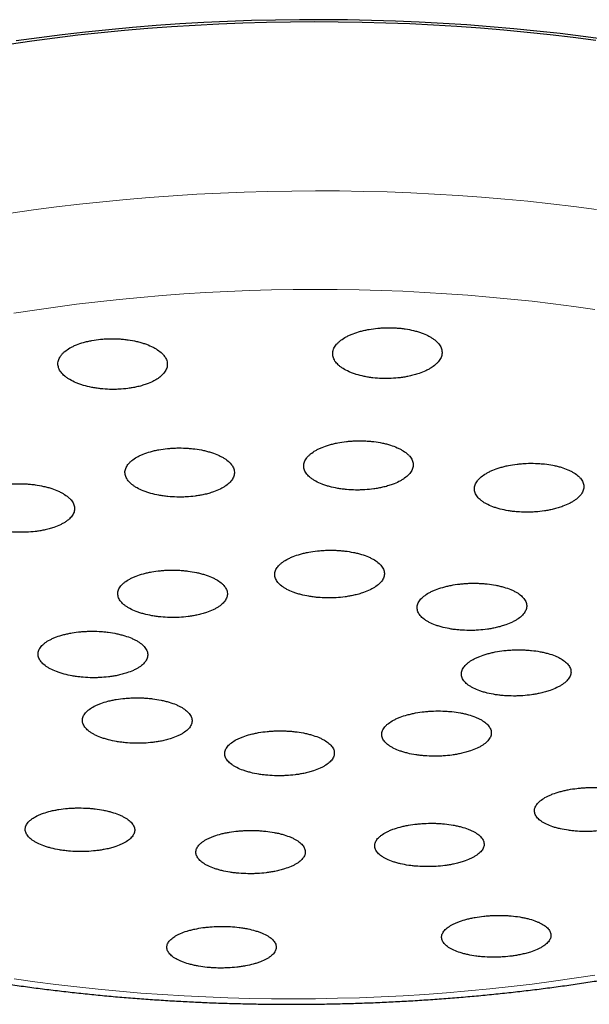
# Model space of a CAD drawing. Header units: millimetres. Extents: x 8 to 913, y 12 to 2661.
# Tile 27 of 39: x 455 to 474, y 2415 to 2447. Entities that reach past the tile are written whole.
import ezdxf

# ---------------------------------------------------------------- set-up
doc = ezdxf.new("R2010")
doc.units = ezdxf.units.MM

msp = doc.modelspace()

# ---------------------------------------------------------------- linework, layer by layer
at = {"color": 7, "linetype": 'Continuous', "lineweight": 30, "flags": 128}
for points in [[(474.69, 2446.543), (473.942, 2446.645), (473.187, 2446.738), (472.427, 2446.822), (471.661, 2446.898), (470.891, 2446.966), (470.116, 2447.025), (469.338, 2447.076), (468.556, 2447.117), (467.772, 2447.15), (466.986, 2447.175), (466.198, 2447.19), (465.409, 2447.197), (464.62, 2447.196), (463.831, 2447.185), (463.042, 2447.166), (462.255, 2447.138), (461.469, 2447.101), (460.686, 2447.056), (459.905, 2447.002), (459.128, 2446.939), (458.354, 2446.868), (457.585, 2446.789), (456.82, 2446.7), (456.062, 2446.604), (455.309, 2446.499)], [(455.072, 2446.397), (455.819, 2446.505), (456.572, 2446.604), (457.331, 2446.695), (458.094, 2446.777), (458.863, 2446.851), (459.635, 2446.917), (460.41, 2446.974), (461.189, 2447.022), (461.97, 2447.062), (462.753, 2447.093), (463.537, 2447.115), (464.322, 2447.129), (465.108, 2447.134), (465.893, 2447.131), (466.677, 2447.118), (467.46, 2447.097), (468.241, 2447.068), (469.02, 2447.03), (469.795, 2446.983), (470.568, 2446.927), (471.336, 2446.863), (472.1, 2446.791), (472.858, 2446.71), (473.611, 2446.62), (474.358, 2446.522)]]:
    msp.add_lwpolyline(points, dxfattribs=at)
at = {"color": 8, "linetype": 'Continuous', "lineweight": 0, "flags": 128}
for points in [[(455.133, 2440.836), (455.878, 2440.943), (456.63, 2441.042), (457.387, 2441.132), (458.149, 2441.215), (458.916, 2441.289), (459.687, 2441.354), (460.461, 2441.411), (461.239, 2441.459), (462.018, 2441.499), (462.8, 2441.53), (463.583, 2441.552), (464.366, 2441.566), (465.15, 2441.571), (465.934, 2441.567), (466.717, 2441.555), (467.498, 2441.534), (468.278, 2441.505)], [(468.278, 2441.505), (469.055, 2441.466), (469.83, 2441.42), (470.601, 2441.364), (471.367, 2441.3), (472.13, 2441.228), (472.887, 2441.147), (473.639, 2441.058), (474.384, 2440.96)], [(474.324, 2437.67), (473.643, 2437.768), (472.956, 2437.858), (472.264, 2437.94), (471.566, 2438.014), (470.864, 2438.081), (470.158, 2438.14), (469.448, 2438.191), (468.734, 2438.234), (468.018, 2438.269), (467.3, 2438.296), (466.58, 2438.316), (465.859, 2438.327), (465.137, 2438.33), (464.415, 2438.326), (463.693, 2438.313), (462.972, 2438.292), (462.252, 2438.264), (461.534, 2438.227), (460.818, 2438.183), (460.105, 2438.13), (459.395, 2438.07), (458.689, 2438.002), (457.986, 2437.926), (457.289, 2437.843), (456.597, 2437.751), (455.91, 2437.653), (455.229, 2437.546)], [(461.543, 2415.073), (462.261, 2415.045), (462.981, 2415.026), (463.702, 2415.015), (464.424, 2415.011), (465.146, 2415.016), (465.868, 2415.029), (466.589, 2415.049), (467.309, 2415.078), (468.027, 2415.115), (468.743, 2415.159), (469.456, 2415.211), (470.166, 2415.272), (470.873, 2415.34), (471.575, 2415.416), (472.272, 2415.499), (472.965, 2415.59), (473.651, 2415.689), (474.332, 2415.795)], [(455.237, 2415.671), (455.918, 2415.574), (456.605, 2415.484), (457.297, 2415.402), (457.995, 2415.327), (458.697, 2415.261), (459.403, 2415.202), (460.114, 2415.151), (460.827, 2415.108), (461.543, 2415.073)]]:
    msp.add_lwpolyline(points, dxfattribs=at)
at = {"color": 7, "linetype": 'Continuous', "lineweight": 30}
for points, knots in [([(468.549, 2435.567), (468.627, 2435.597), (468.746, 2435.641), (468.883, 2435.712), (469.007, 2435.788), (469.11, 2435.871), (469.19, 2435.958), (469.254, 2436.048), (469.294, 2436.141), (469.308, 2436.235), (469.304, 2436.329), (469.276, 2436.422), (469.222, 2436.512), (469.152, 2436.599), (469.058, 2436.682), (468.942, 2436.758), (468.813, 2436.829), (468.665, 2436.892), (468.501, 2436.945), (468.328, 2436.992), (468.142, 2437.028), (467.948, 2437.053), (467.75, 2437.07), (467.548, 2437.075), (467.346, 2437.068), (467.145, 2437.053), (466.949, 2437.027), (466.762, 2436.99), (466.582, 2436.945), (466.414, 2436.89), (466.262, 2436.827), (466.122, 2436.757), (466.001, 2436.68), (465.902, 2436.597), (465.819, 2436.511), (465.758, 2436.42), (465.723, 2436.327), (465.705, 2436.233), (465.713, 2436.139), (465.745, 2436.046), (465.795, 2435.956), (465.87, 2435.868), (465.967, 2435.787), (466.079, 2435.71), (466.212, 2435.64), (466.362, 2435.579), (466.524, 2435.524), (466.7, 2435.479), (466.887, 2435.445), (467.079, 2435.418), (467.279, 2435.403), (467.481, 2435.4), (467.683, 2435.405), (467.883, 2435.422), (468.078, 2435.45), (468.232, 2435.479), (468.391, 2435.517), (468.496, 2435.55), (468.549, 2435.567)], [0, 0, 0, 0, 0.026464, 0.040042, 0.053721, 0.080184, 0.093762, 0.107439, 0.133925, 0.147515, 0.161204, 0.1877, 0.201295, 0.21499, 0.241475, 0.255065, 0.268756, 0.295216, 0.308793, 0.32247, 0.348901, 0.362462, 0.376124, 0.402534, 0.416084, 0.429735, 0.456142, 0.46969, 0.483338, 0.509762, 0.523318, 0.536974, 0.563426, 0.576997, 0.590668, 0.617148, 0.630734, 0.644419, 0.670914, 0.684508, 0.698203, 0.724694, 0.738286, 0.751979, 0.778448, 0.79203, 0.805712, 0.832151, 0.845718, 0.859384, 0.885798, 0.899352, 0.913005, 0.93941, 0.952958, 0.966606, 0.983211, 1, 1, 1, 1]), ([(459.583, 2435.216), (459.659, 2435.245), (459.773, 2435.29), (459.902, 2435.362), (460.019, 2435.438), (460.114, 2435.521), (460.185, 2435.608), (460.24, 2435.698), (460.271, 2435.79), (460.275, 2435.884), (460.263, 2435.978), (460.225, 2436.07), (460.163, 2436.16), (460.084, 2436.247), (459.982, 2436.329), (459.859, 2436.404), (459.723, 2436.474), (459.568, 2436.536), (459.399, 2436.589), (459.221, 2436.634), (459.032, 2436.669), (458.835, 2436.693), (458.635, 2436.709), (458.432, 2436.713), (458.231, 2436.705), (458.032, 2436.69), (457.838, 2436.662), (457.654, 2436.624), (457.479, 2436.579), (457.316, 2436.524), (457.171, 2436.459), (457.038, 2436.39), (456.925, 2436.312), (456.834, 2436.229), (456.759, 2436.143), (456.707, 2436.052), (456.681, 2435.959), (456.672, 2435.865), (456.689, 2435.772), (456.731, 2435.68), (456.79, 2435.59), (456.873, 2435.503), (456.978, 2435.422), (457.097, 2435.346), (457.237, 2435.277), (457.394, 2435.217), (457.561, 2435.163), (457.742, 2435.119), (457.932, 2435.085), (458.127, 2435.06), (458.329, 2435.046), (458.531, 2435.044), (458.733, 2435.05), (458.932, 2435.067), (459.123, 2435.096), (459.274, 2435.126), (459.43, 2435.165), (459.532, 2435.199), (459.583, 2435.216)], [0, 0, 0, 0, 0.026434, 0.039996, 0.053659, 0.080092, 0.093654, 0.107316, 0.133776, 0.147351, 0.161027, 0.187512, 0.201102, 0.21479, 0.241286, 0.254881, 0.268576, 0.295062, 0.308653, 0.322343, 0.348804, 0.362382, 0.376059, 0.402491, 0.416053, 0.429715, 0.456125, 0.469676, 0.483326, 0.509733, 0.523282, 0.53693, 0.563352, 0.576908, 0.590564, 0.617015, 0.630586, 0.644256, 0.670735, 0.684321, 0.698006, 0.724501, 0.738095, 0.751789, 0.77828, 0.791873, 0.805566, 0.832036, 0.845618, 0.859301, 0.885741, 0.899308, 0.912974, 0.939389, 0.952943, 0.966596, 0.983206, 1, 1, 1, 1]), ([(467.67, 2431.92), (467.745, 2431.95), (467.86, 2431.996), (467.989, 2432.067), (468.105, 2432.143), (468.199, 2432.225), (468.27, 2432.311), (468.325, 2432.399), (468.355, 2432.49), (468.359, 2432.581), (468.346, 2432.671), (468.308, 2432.761), (468.245, 2432.847), (468.165, 2432.93), (468.063, 2433.008), (467.94, 2433.079), (467.803, 2433.145), (467.648, 2433.203), (467.479, 2433.251), (467.301, 2433.293), (467.111, 2433.324), (466.915, 2433.343), (466.715, 2433.356), (466.512, 2433.357), (466.31, 2433.346), (466.112, 2433.328), (465.918, 2433.298), (465.734, 2433.258), (465.558, 2433.212), (465.396, 2433.155), (465.251, 2433.091), (465.118, 2433.021), (465.005, 2432.944), (464.915, 2432.861), (464.84, 2432.776), (464.789, 2432.687), (464.764, 2432.596), (464.755, 2432.505), (464.773, 2432.414), (464.815, 2432.326), (464.874, 2432.239), (464.958, 2432.156), (465.063, 2432.08), (465.183, 2432.007), (465.323, 2431.943), (465.48, 2431.886), (465.647, 2431.837), (465.828, 2431.797), (466.019, 2431.768), (466.214, 2431.746), (466.415, 2431.735), (466.618, 2431.737), (466.819, 2431.745), (467.018, 2431.766), (467.21, 2431.797), (467.361, 2431.828), (467.517, 2431.868), (467.619, 2431.903), (467.67, 2431.92)], [0, 0, 0, 0, 0.026458, 0.040033, 0.053709, 0.080167, 0.093741, 0.107416, 0.133883, 0.147463, 0.161142, 0.187612, 0.201193, 0.214875, 0.241339, 0.254918, 0.268596, 0.295049, 0.308622, 0.322295, 0.348735, 0.362302, 0.375968, 0.402401, 0.415963, 0.429625, 0.456058, 0.46962, 0.483282, 0.509722, 0.523288, 0.536954, 0.563407, 0.576979, 0.590651, 0.617116, 0.630694, 0.644372, 0.670842, 0.684423, 0.698104, 0.724571, 0.738151, 0.751831, 0.778288, 0.791863, 0.805537, 0.831982, 0.84555, 0.859218, 0.885653, 0.899216, 0.912879, 0.939311, 0.952872, 0.966534, 0.983174, 1, 1, 1, 1]), ([(461.792, 2431.676), (461.868, 2431.705), (461.982, 2431.75), (462.111, 2431.82), (462.227, 2431.894), (462.321, 2431.975), (462.392, 2432.06), (462.446, 2432.147), (462.476, 2432.237), (462.48, 2432.328), (462.467, 2432.419), (462.428, 2432.509), (462.365, 2432.595), (462.286, 2432.679), (462.183, 2432.758), (462.06, 2432.83), (461.924, 2432.897), (461.769, 2432.957), (461.599, 2433.007), (461.421, 2433.05), (461.231, 2433.083), (461.034, 2433.105), (460.834, 2433.119), (460.631, 2433.122), (460.43, 2433.113), (460.231, 2433.097), (460.037, 2433.07), (459.854, 2433.032), (459.678, 2432.987), (459.516, 2432.932), (459.37, 2432.869), (459.238, 2432.801), (459.125, 2432.725), (459.035, 2432.644), (458.96, 2432.56), (458.91, 2432.471), (458.884, 2432.381), (458.876, 2432.29), (458.894, 2432.199), (458.936, 2432.11), (458.995, 2432.023), (459.079, 2431.94), (459.185, 2431.862), (459.305, 2431.789), (459.445, 2431.723), (459.602, 2431.665), (459.769, 2431.614), (459.95, 2431.572), (460.141, 2431.541), (460.336, 2431.517), (460.538, 2431.505), (460.74, 2431.504), (460.942, 2431.51), (461.141, 2431.529), (461.332, 2431.558), (461.484, 2431.587), (461.64, 2431.626), (461.741, 2431.659), (461.792, 2431.676)], [0, 0, 0, 0, 0.0264436, 0.0400115, 0.0536792, 0.0801227, 0.0936902, 0.1073573, 0.1338122, 0.1473855, 0.1610586, 0.1875242, 0.2011032, 0.214782, 0.2412518, 0.2548332, 0.2685145, 0.2949802, 0.3085596, 0.322239, 0.3486939, 0.3622679, 0.3759418, 0.4023842, 0.4159517, 0.4296189, 0.4560524, 0.4696151, 0.4832775, 0.5097097, 0.5232714, 0.5369329, 0.5633718, 0.5769369, 0.5906017, 0.6170526, 0.6306238, 0.6442948, 0.6707576, 0.684335, 0.6980123, 0.7244817, 0.7380628, 0.7517438, 0.7782116, 0.7917921, 0.8054725, 0.8319313, 0.8455072, 0.8591831, 0.8856292, 0.8991986, 0.9128679, 0.9393035, 0.9528674, 0.966531, 0.9831727, 1, 1, 1, 1]), ([(473.277, 2431.202), (473.353, 2431.232), (473.467, 2431.279), (473.597, 2431.351), (473.713, 2431.427), (473.808, 2431.509), (473.879, 2431.595), (473.934, 2431.684), (473.964, 2431.774), (473.968, 2431.864), (473.955, 2431.954), (473.917, 2432.043), (473.854, 2432.128), (473.775, 2432.209), (473.672, 2432.286), (473.549, 2432.355), (473.413, 2432.419), (473.259, 2432.475), (473.089, 2432.521), (472.911, 2432.561), (472.722, 2432.589), (472.525, 2432.607), (472.326, 2432.618), (472.123, 2432.616), (471.921, 2432.604), (471.722, 2432.584), (471.529, 2432.553), (471.345, 2432.511), (471.169, 2432.463), (471.006, 2432.406), (470.861, 2432.34), (470.728, 2432.269), (470.615, 2432.191), (470.524, 2432.109), (470.449, 2432.023), (470.398, 2431.934), (470.373, 2431.844), (470.364, 2431.754), (470.381, 2431.664), (470.424, 2431.576), (470.483, 2431.491), (470.566, 2431.41), (470.672, 2431.334), (470.791, 2431.264), (470.931, 2431.201), (471.088, 2431.147), (471.255, 2431.099), (471.436, 2431.061), (471.626, 2431.034), (471.821, 2431.015), (472.022, 2431.006), (472.225, 2431.009), (472.426, 2431.02), (472.625, 2431.042), (472.817, 2431.075), (472.968, 2431.107), (473.124, 2431.148), (473.226, 2431.184), (473.277, 2431.202)], [0, 0, 0, 0, 0.026468, 0.040049, 0.053729, 0.080197, 0.093778, 0.107458, 0.133927, 0.147509, 0.16119, 0.187653, 0.20123, 0.214908, 0.241359, 0.254931, 0.268603, 0.295042, 0.308607, 0.322273, 0.348705, 0.362267, 0.375928, 0.402362, 0.415924, 0.429586, 0.456029, 0.469596, 0.483262, 0.509717, 0.523291, 0.536964, 0.563429, 0.577009, 0.590687, 0.617157, 0.630739, 0.64442, 0.670886, 0.684465, 0.698144, 0.724599, 0.738173, 0.751847, 0.778289, 0.791856, 0.805524, 0.831957, 0.84552, 0.859182, 0.885614, 0.899176, 0.912837, 0.939277, 0.952842, 0.966507, 0.98316, 1, 1, 1, 1]), ([(456.54, 2430.507), (456.615, 2430.536), (456.729, 2430.578), (456.858, 2430.646), (456.974, 2430.719), (457.068, 2430.798), (457.139, 2430.881), (457.193, 2430.967), (457.222, 2431.056), (457.226, 2431.146), (457.213, 2431.236), (457.174, 2431.325), (457.111, 2431.411), (457.032, 2431.494), (456.929, 2431.573), (456.806, 2431.646), (456.669, 2431.714), (456.514, 2431.774), (456.344, 2431.825), (456.166, 2431.869), (455.976, 2431.904), (455.779, 2431.927), (455.579, 2431.943), (455.376, 2431.948), (455.175, 2431.941), (454.975, 2431.927), (454.782, 2431.902), (454.598, 2431.866), (454.423, 2431.823), (454.26, 2431.771), (454.115, 2431.71), (453.983, 2431.643), (453.87, 2431.569), (453.78, 2431.49), (453.705, 2431.407), (453.655, 2431.32), (453.63, 2431.231), (453.622, 2431.142), (453.64, 2431.051), (453.682, 2430.963), (453.742, 2430.877), (453.825, 2430.793), (453.931, 2430.716), (454.051, 2430.642), (454.191, 2430.575), (454.348, 2430.517), (454.516, 2430.464), (454.697, 2430.421), (454.887, 2430.389), (455.083, 2430.363), (455.285, 2430.349), (455.487, 2430.346), (455.689, 2430.351), (455.888, 2430.367), (456.08, 2430.394), (456.231, 2430.422), (456.387, 2430.459), (456.489, 2430.491), (456.54, 2430.507)], [0, 0, 0, 0, 0.026433, 0.039996, 0.053658, 0.080091, 0.093654, 0.107316, 0.133756, 0.147322, 0.160988, 0.187441, 0.201013, 0.214685, 0.241149, 0.254727, 0.268405, 0.294875, 0.308456, 0.322137, 0.348604, 0.362184, 0.375864, 0.402321, 0.415896, 0.429571, 0.456016, 0.469584, 0.483252, 0.509687, 0.52325, 0.536913, 0.563345, 0.576906, 0.590568, 0.617005, 0.630569, 0.644233, 0.670682, 0.684252, 0.697922, 0.724383, 0.73796, 0.751636, 0.778105, 0.791686, 0.805367, 0.831835, 0.845416, 0.859097, 0.885558, 0.899134, 0.912811, 0.939259, 0.95283, 0.9665, 0.983157, 1, 1, 1, 1]), ([(466.724, 2428.367), (466.799, 2428.396), (466.913, 2428.44), (467.042, 2428.51), (467.158, 2428.583), (467.253, 2428.662), (467.323, 2428.745), (467.378, 2428.831), (467.407, 2428.919), (467.411, 2429.007), (467.398, 2429.095), (467.359, 2429.181), (467.295, 2429.265), (467.216, 2429.345), (467.113, 2429.421), (466.989, 2429.49), (466.853, 2429.554), (466.697, 2429.61), (466.528, 2429.657), (466.349, 2429.697), (466.159, 2429.727), (465.962, 2429.747), (465.762, 2429.759), (465.559, 2429.76), (465.357, 2429.75), (465.158, 2429.732), (464.964, 2429.704), (464.78, 2429.665), (464.604, 2429.62), (464.442, 2429.565), (464.296, 2429.503), (464.164, 2429.435), (464.051, 2429.36), (463.961, 2429.281), (463.886, 2429.198), (463.836, 2429.112), (463.81, 2429.024), (463.802, 2428.936), (463.82, 2428.848), (463.863, 2428.762), (463.923, 2428.678), (464.006, 2428.598), (464.112, 2428.524), (464.233, 2428.454), (464.373, 2428.391), (464.53, 2428.336), (464.698, 2428.288), (464.879, 2428.249), (465.07, 2428.221), (465.266, 2428.2), (465.467, 2428.189), (465.67, 2428.19), (465.872, 2428.198), (466.071, 2428.218), (466.263, 2428.248), (466.415, 2428.278), (466.571, 2428.317), (466.672, 2428.35), (466.724, 2428.367)], [0, 0, 0, 0, 0.026452, 0.040025, 0.053697, 0.080149, 0.093721, 0.107393, 0.133848, 0.147421, 0.161094, 0.187549, 0.201122, 0.214796, 0.241249, 0.254822, 0.268495, 0.294946, 0.308518, 0.32219, 0.348638, 0.362209, 0.375879, 0.402326, 0.415895, 0.429564, 0.456011, 0.469581, 0.48325, 0.509699, 0.523269, 0.536939, 0.56339, 0.576962, 0.590633, 0.617087, 0.63066, 0.644333, 0.670787, 0.684361, 0.698034, 0.724489, 0.738062, 0.751735, 0.778187, 0.791759, 0.805431, 0.831881, 0.845451, 0.859122, 0.885569, 0.899139, 0.912808, 0.939255, 0.952824, 0.966494, 0.983154, 1, 1, 1, 1]), ([(461.563, 2427.712), (461.638, 2427.74), (461.753, 2427.783), (461.881, 2427.85), (461.997, 2427.922), (462.092, 2428), (462.163, 2428.082), (462.217, 2428.166), (462.246, 2428.253), (462.25, 2428.341), (462.237, 2428.429), (462.198, 2428.515), (462.135, 2428.598), (462.055, 2428.679), (461.952, 2428.755), (461.829, 2428.825), (461.692, 2428.89), (461.537, 2428.947), (461.367, 2428.995), (461.188, 2429.037), (460.998, 2429.069), (460.802, 2429.09), (460.601, 2429.104), (460.398, 2429.107), (460.196, 2429.099), (459.997, 2429.083), (459.803, 2429.057), (459.619, 2429.02), (459.443, 2428.977), (459.28, 2428.924), (459.135, 2428.863), (459.003, 2428.797), (458.89, 2428.724), (458.799, 2428.646), (458.725, 2428.564), (458.674, 2428.479), (458.649, 2428.392), (458.641, 2428.304), (458.659, 2428.217), (458.702, 2428.131), (458.761, 2428.047), (458.845, 2427.967), (458.951, 2427.892), (459.071, 2427.821), (459.212, 2427.757), (459.369, 2427.702), (459.536, 2427.652), (459.718, 2427.612), (459.908, 2427.582), (460.104, 2427.559), (460.306, 2427.547), (460.509, 2427.546), (460.711, 2427.552), (460.91, 2427.57), (461.102, 2427.598), (461.254, 2427.626), (461.41, 2427.663), (461.512, 2427.696), (461.563, 2427.712)], [0, 0, 0, 0, 0.026447, 0.040017, 0.053686, 0.080133, 0.093702, 0.107372, 0.13382, 0.147391, 0.161061, 0.187512, 0.201083, 0.214755, 0.241208, 0.254781, 0.268454, 0.294909, 0.308482, 0.322156, 0.34861, 0.362183, 0.375857, 0.402309, 0.415881, 0.429553, 0.456002, 0.469573, 0.483244, 0.509691, 0.523261, 0.53693, 0.563377, 0.576946, 0.590615, 0.617063, 0.630633, 0.644303, 0.670753, 0.684324, 0.697995, 0.724448, 0.738021, 0.751693, 0.778148, 0.791721, 0.805395, 0.831849, 0.845423, 0.859096, 0.885549, 0.899121, 0.912794, 0.939244, 0.952815, 0.966486, 0.98315, 1, 1, 1, 1]), ([(461.433, 2414.895), (461.534, 2414.891), (461.829, 2414.878), (462.318, 2414.862), (462.899, 2414.847), (463.481, 2414.837), (464.063, 2414.832), (464.645, 2414.832), (465.227, 2414.837), (465.81, 2414.847), (466.391, 2414.862), (466.973, 2414.882), (467.553, 2414.907), (468.132, 2414.938), (468.71, 2414.973), (469.287, 2415.013), (469.862, 2415.058), (470.435, 2415.108), (471.006, 2415.163), (471.575, 2415.223), (472.141, 2415.288), (472.705, 2415.358), (473.266, 2415.433), (473.823, 2415.513), (474.378, 2415.597), (474.928, 2415.686), (475.476, 2415.78), (476.019, 2415.879), (476.558, 2415.983), (477.093, 2416.092), (477.623, 2416.205), (478.149, 2416.323), (478.67, 2416.445), (479.186, 2416.573), (479.697, 2416.705), (480.203, 2416.841), (480.703, 2416.983), (481.197, 2417.128), (481.685, 2417.279), (482.168, 2417.434), (482.644, 2417.593), (483.114, 2417.757), (483.577, 2417.926), (484.033, 2418.099), (484.483, 2418.277), (484.926, 2418.459), (485.361, 2418.645), (485.789, 2418.837), (486.21, 2419.032), (486.623, 2419.232), (487.028, 2419.437), (487.425, 2419.646), (487.813, 2419.859), (488.194, 2420.077), (488.566, 2420.299), (488.929, 2420.526), (489.283, 2420.757), (489.628, 2420.993), (489.963, 2421.233), (490.289, 2421.477), (490.604, 2421.726), (490.91, 2421.978), (491.205, 2422.235), (491.489, 2422.495), (491.762, 2422.76), (492.024, 2423.027), (492.274, 2423.298), (492.512, 2423.572), (492.738, 2423.849), (492.953, 2424.129), (493.155, 2424.41), (493.344, 2424.694), (493.521, 2424.98), (493.686, 2425.267), (493.838, 2425.556), (493.977, 2425.846), (494.104, 2426.136), (494.219, 2426.428), (494.321, 2426.72), (494.412, 2427.013), (494.49, 2427.306), (494.556, 2427.599), (494.611, 2427.892), (494.653, 2428.186), (494.684, 2428.479), (494.702, 2428.772), (494.71, 2428.978), (494.709, 2429.086), (494.708, 2429.097)], [0, 0, 0, 0, 0.006273, 0.018152, 0.03003, 0.041907, 0.053783, 0.065659, 0.077534, 0.089409, 0.101285, 0.113161, 0.125038, 0.136916, 0.148796, 0.160679, 0.172563, 0.18445, 0.19634, 0.208234, 0.220131, 0.232033, 0.243939, 0.25585, 0.267766, 0.279688, 0.291617, 0.303552, 0.315494, 0.327444, 0.339402, 0.351368, 0.363344, 0.375329, 0.387324, 0.39933, 0.411348, 0.423377, 0.435418, 0.447473, 0.459541, 0.471623, 0.48372, 0.495833, 0.50796, 0.520104, 0.532265, 0.544442, 0.556636, 0.568847, 0.581075, 0.593319, 0.605578, 0.617852, 0.63014, 0.642438, 0.654745, 0.667058, 0.679372, 0.691682, 0.703981, 0.716264, 0.728523, 0.740749, 0.752933, 0.765066, 0.777139, 0.78914, 0.801061, 0.812893, 0.824627, 0.836259, 0.847781, 0.859192, 0.87049, 0.881676, 0.892751, 0.90372, 0.914588, 0.925361, 0.936048, 0.946656, 0.957197, 0.967678, 0.978111, 0.988507, 0.998877, 1, 1, 1, 1]), ([(434.818, 2428.628), (434.818, 2428.619), (434.818, 2428.513), (434.829, 2428.309), (434.852, 2428.018), (434.887, 2427.727), (434.933, 2427.437), (434.991, 2427.148), (435.06, 2426.859), (435.141, 2426.572), (435.233, 2426.286), (435.337, 2426.001), (435.452, 2425.717), (435.579, 2425.434), (435.718, 2425.153), (435.869, 2424.873), (436.031, 2424.594), (436.206, 2424.317), (436.392, 2424.042), (436.591, 2423.769), (436.801, 2423.498), (437.024, 2423.229), (437.258, 2422.963), (437.504, 2422.699), (437.762, 2422.438), (438.031, 2422.18), (438.312, 2421.925), (438.603, 2421.674), (438.906, 2421.427), (439.219, 2421.183), (439.542, 2420.943), (439.876, 2420.708), (440.219, 2420.476), (440.572, 2420.249), (440.934, 2420.026), (441.305, 2419.808), (441.684, 2419.594), (442.073, 2419.385), (442.469, 2419.18), (442.874, 2418.98), (443.287, 2418.784), (443.708, 2418.593), (444.136, 2418.406), (444.571, 2418.224), (445.014, 2418.047), (445.464, 2417.874), (445.921, 2417.706), (446.384, 2417.542), (446.854, 2417.383), (447.331, 2417.229), (447.813, 2417.079), (448.302, 2416.934), (448.797, 2416.794), (449.297, 2416.658), (449.803, 2416.528), (450.314, 2416.401), (450.83, 2416.28), (451.351, 2416.163), (451.877, 2416.052), (452.408, 2415.945), (452.943, 2415.842), (453.483, 2415.745), (454.026, 2415.652), (454.573, 2415.565), (455.124, 2415.482), (455.679, 2415.404), (456.237, 2415.331), (456.797, 2415.263), (457.361, 2415.2), (457.928, 2415.142), (458.496, 2415.088), (459.068, 2415.04), (459.641, 2414.997), (460.216, 2414.959), (460.782, 2414.926), (461.188, 2414.906), (461.402, 2414.897), (461.433, 2414.895)], [0, 0, 0, 0, 0.001097, 0.013142, 0.025187, 0.037245, 0.049329, 0.061452, 0.073625, 0.085861, 0.098172, 0.110567, 0.123057, 0.135652, 0.148357, 0.161181, 0.174128, 0.187201, 0.2004, 0.213727, 0.227177, 0.240747, 0.25443, 0.268219, 0.282103, 0.296074, 0.310119, 0.324229, 0.338393, 0.3526, 0.36684, 0.381105, 0.395386, 0.409677, 0.423971, 0.438262, 0.452546, 0.46682, 0.48108, 0.495326, 0.509556, 0.523768, 0.537962, 0.552137, 0.566294, 0.580433, 0.594553, 0.608656, 0.62274, 0.636808, 0.650859, 0.664894, 0.678914, 0.692919, 0.70691, 0.720888, 0.734853, 0.748805, 0.762747, 0.776677, 0.790597, 0.804507, 0.818409, 0.832301, 0.846186, 0.860063, 0.873933, 0.887797, 0.901654, 0.915506, 0.929353, 0.943196, 0.957034, 0.970868, 0.984699, 0.997798, 1, 1, 1, 1]), ([(471.402, 2427.306), (471.478, 2427.336), (471.592, 2427.38), (471.721, 2427.45), (471.837, 2427.523), (471.932, 2427.602), (472.003, 2427.685), (472.057, 2427.77), (472.086, 2427.857), (472.09, 2427.945), (472.077, 2428.032), (472.038, 2428.117), (471.975, 2428.199), (471.895, 2428.278), (471.792, 2428.352), (471.669, 2428.419), (471.532, 2428.481), (471.377, 2428.535), (471.207, 2428.58), (471.029, 2428.618), (470.839, 2428.647), (470.642, 2428.664), (470.442, 2428.674), (470.239, 2428.674), (470.037, 2428.662), (469.838, 2428.643), (469.644, 2428.613), (469.46, 2428.574), (469.284, 2428.527), (469.121, 2428.472), (468.976, 2428.409), (468.843, 2428.341), (468.73, 2428.266), (468.64, 2428.186), (468.565, 2428.104), (468.515, 2428.018), (468.49, 2427.931), (468.482, 2427.844), (468.5, 2427.757), (468.542, 2427.672), (468.602, 2427.59), (468.686, 2427.511), (468.791, 2427.439), (468.912, 2427.371), (469.052, 2427.309), (469.209, 2427.257), (469.377, 2427.211), (469.558, 2427.174), (469.749, 2427.147), (469.944, 2427.128), (470.146, 2427.12), (470.349, 2427.122), (470.551, 2427.132), (470.75, 2427.153), (470.942, 2427.184), (471.093, 2427.216), (471.25, 2427.255), (471.351, 2427.289), (471.402, 2427.306)], [0, 0, 0, 0, 0.026454, 0.040028, 0.053701, 0.080156, 0.093729, 0.107402, 0.133855, 0.147428, 0.1611, 0.187551, 0.201122, 0.214793, 0.241241, 0.254811, 0.268481, 0.294927, 0.308497, 0.322166, 0.348613, 0.362183, 0.375852, 0.402302, 0.415872, 0.429543, 0.455995, 0.469567, 0.483239, 0.509693, 0.523266, 0.536939, 0.563394, 0.576968, 0.590641, 0.617095, 0.630668, 0.644341, 0.670792, 0.684364, 0.698035, 0.724484, 0.738054, 0.751724, 0.778171, 0.791741, 0.80541, 0.831857, 0.845426, 0.859095, 0.885544, 0.899114, 0.912784, 0.939236, 0.952807, 0.966479, 0.983146, 1, 1, 1, 1]), ([(458.943, 2425.724), (459.019, 2425.752), (459.133, 2425.793), (459.262, 2425.859), (459.378, 2425.928), (459.472, 2426.004), (459.543, 2426.084), (459.597, 2426.167), (459.627, 2426.252), (459.631, 2426.338), (459.617, 2426.424), (459.578, 2426.509), (459.515, 2426.591), (459.436, 2426.67), (459.333, 2426.745), (459.209, 2426.814), (459.073, 2426.878), (458.917, 2426.935), (458.748, 2426.983), (458.569, 2427.025), (458.379, 2427.057), (458.182, 2427.079), (457.982, 2427.093), (457.778, 2427.097), (457.577, 2427.09), (457.377, 2427.076), (457.183, 2427.051), (457, 2427.016), (456.824, 2426.974), (456.661, 2426.923), (456.516, 2426.864), (456.383, 2426.8), (456.27, 2426.729), (456.18, 2426.653), (456.105, 2426.573), (456.055, 2426.49), (456.03, 2426.405), (456.022, 2426.319), (456.039, 2426.233), (456.082, 2426.149), (456.142, 2426.066), (456.225, 2425.987), (456.331, 2425.913), (456.452, 2425.843), (456.592, 2425.78), (456.749, 2425.724), (456.917, 2425.675), (457.098, 2425.635), (457.289, 2425.604), (457.485, 2425.581), (457.686, 2425.568), (457.889, 2425.566), (458.091, 2425.572), (458.29, 2425.588), (458.482, 2425.614), (458.634, 2425.642), (458.79, 2425.677), (458.892, 2425.709), (458.943, 2425.724)], [0, 0, 0, 0, 0.026449, 0.04002, 0.05369, 0.080139, 0.09371, 0.107381, 0.133828, 0.147398, 0.161067, 0.187514, 0.201083, 0.214752, 0.2412, 0.25477, 0.26844, 0.29489, 0.308461, 0.322132, 0.348585, 0.362158, 0.37583, 0.402285, 0.415858, 0.429531, 0.455986, 0.469559, 0.483233, 0.509686, 0.523258, 0.536931, 0.563381, 0.576952, 0.590623, 0.617071, 0.630641, 0.644311, 0.670758, 0.684327, 0.697996, 0.724443, 0.738013, 0.751682, 0.778132, 0.791703, 0.805373, 0.831825, 0.845397, 0.859069, 0.885524, 0.899097, 0.91277, 0.939225, 0.952798, 0.966472, 0.983143, 1, 1, 1, 1]), ([(472.859, 2425.151), (472.934, 2425.18), (473.049, 2425.223), (473.178, 2425.292), (473.294, 2425.364), (473.388, 2425.442), (473.459, 2425.523), (473.513, 2425.606), (473.543, 2425.692), (473.547, 2425.777), (473.533, 2425.862), (473.495, 2425.945), (473.431, 2426.025), (473.352, 2426.102), (473.249, 2426.174), (473.126, 2426.24), (472.989, 2426.3), (472.834, 2426.352), (472.664, 2426.396), (472.486, 2426.433), (472.296, 2426.46), (472.099, 2426.477), (471.899, 2426.486), (471.695, 2426.485), (471.494, 2426.473), (471.294, 2426.453), (471.1, 2426.424), (470.917, 2426.384), (470.741, 2426.339), (470.578, 2426.284), (470.433, 2426.222), (470.3, 2426.155), (470.187, 2426.081), (470.097, 2426.003), (470.022, 2425.922), (469.972, 2425.838), (469.946, 2425.753), (469.938, 2425.668), (469.956, 2425.583), (469.999, 2425.5), (470.058, 2425.42), (470.142, 2425.343), (470.248, 2425.273), (470.368, 2425.206), (470.508, 2425.147), (470.665, 2425.096), (470.833, 2425.051), (471.014, 2425.015), (471.205, 2424.99), (471.4, 2424.972), (471.602, 2424.964), (471.805, 2424.967), (472.007, 2424.978), (472.206, 2424.999), (472.398, 2425.03), (472.55, 2425.061), (472.706, 2425.1), (472.808, 2425.134), (472.859, 2425.151)], [0, 0, 0, 0, 0.026449, 0.04002, 0.05369, 0.080139, 0.09371, 0.107381, 0.133828, 0.147398, 0.161067, 0.187514, 0.201083, 0.214752, 0.2412, 0.25477, 0.26844, 0.29489, 0.308461, 0.322132, 0.348585, 0.362158, 0.37583, 0.402284, 0.415858, 0.429531, 0.455986, 0.469559, 0.483233, 0.509686, 0.523258, 0.536931, 0.563381, 0.576952, 0.590623, 0.617071, 0.630641, 0.644311, 0.670758, 0.684327, 0.697996, 0.724443, 0.738013, 0.751682, 0.778132, 0.791703, 0.805373, 0.831825, 0.845397, 0.859069, 0.885524, 0.899097, 0.91277, 0.939225, 0.952798, 0.966472, 0.983143, 1, 1, 1, 1]), ([(460.4, 2423.569), (460.475, 2423.595), (460.59, 2423.636), (460.718, 2423.701), (460.834, 2423.769), (460.929, 2423.844), (461, 2423.922), (461.054, 2424.003), (461.083, 2424.086), (461.087, 2424.171), (461.074, 2424.254), (461.035, 2424.337), (460.971, 2424.417), (460.892, 2424.495), (460.789, 2424.568), (460.665, 2424.635), (460.529, 2424.698), (460.373, 2424.753), (460.204, 2424.799), (460.025, 2424.84), (459.835, 2424.871), (459.638, 2424.891), (459.438, 2424.905), (459.235, 2424.908), (459.033, 2424.901), (458.834, 2424.886), (458.64, 2424.861), (458.456, 2424.827), (458.28, 2424.786), (458.117, 2424.735), (457.972, 2424.677), (457.839, 2424.614), (457.726, 2424.544), (457.636, 2424.469), (457.562, 2424.391), (457.511, 2424.31), (457.486, 2424.227), (457.478, 2424.143), (457.496, 2424.058), (457.539, 2423.976), (457.598, 2423.896), (457.682, 2423.818), (457.788, 2423.746), (457.908, 2423.678), (458.049, 2423.617), (458.206, 2423.563), (458.374, 2423.515), (458.555, 2423.476), (458.746, 2423.447), (458.941, 2423.425), (459.143, 2423.413), (459.346, 2423.411), (459.548, 2423.417), (459.747, 2423.433), (459.939, 2423.46), (460.091, 2423.487), (460.247, 2423.522), (460.349, 2423.553), (460.4, 2423.569)], [0, 0, 0, 0, 0.026454, 0.040028, 0.053701, 0.080156, 0.093729, 0.107402, 0.133855, 0.147428, 0.1611, 0.187551, 0.201122, 0.214793, 0.241241, 0.254811, 0.268481, 0.294927, 0.308497, 0.322166, 0.348613, 0.362183, 0.375852, 0.402302, 0.415872, 0.429543, 0.455995, 0.469567, 0.483239, 0.509693, 0.523266, 0.536939, 0.563394, 0.576968, 0.590641, 0.617095, 0.630668, 0.644341, 0.670792, 0.684364, 0.698035, 0.724484, 0.738054, 0.751724, 0.778171, 0.791741, 0.80541, 0.831857, 0.845426, 0.859095, 0.885544, 0.899114, 0.912784, 0.939236, 0.952807, 0.966479, 0.983146, 1, 1, 1, 1]), ([(470.239, 2423.163), (470.315, 2423.191), (470.429, 2423.234), (470.558, 2423.3), (470.674, 2423.37), (470.769, 2423.446), (470.839, 2423.525), (470.894, 2423.607), (470.923, 2423.69), (470.927, 2423.774), (470.914, 2423.857), (470.875, 2423.939), (470.812, 2424.018), (470.732, 2424.093), (470.629, 2424.164), (470.506, 2424.229), (470.369, 2424.289), (470.214, 2424.341), (470.044, 2424.384), (469.866, 2424.421), (469.676, 2424.448), (469.479, 2424.466), (469.279, 2424.476), (469.075, 2424.475), (468.874, 2424.464), (468.674, 2424.446), (468.48, 2424.418), (468.297, 2424.38), (468.121, 2424.336), (467.958, 2424.283), (467.813, 2424.223), (467.68, 2424.158), (467.567, 2424.086), (467.477, 2424.01), (467.402, 2423.931), (467.352, 2423.849), (467.327, 2423.766), (467.319, 2423.682), (467.336, 2423.599), (467.379, 2423.518), (467.439, 2423.439), (467.522, 2423.363), (467.628, 2423.294), (467.749, 2423.228), (467.889, 2423.169), (468.046, 2423.119), (468.214, 2423.074), (468.395, 2423.038), (468.586, 2423.013), (468.781, 2422.994), (468.983, 2422.986), (469.186, 2422.988), (469.388, 2422.997), (469.587, 2423.017), (469.779, 2423.047), (469.93, 2423.076), (470.087, 2423.114), (470.188, 2423.147), (470.239, 2423.163)], [0, 0, 0, 0, 0.026447, 0.040017, 0.053686, 0.080133, 0.093702, 0.107372, 0.13382, 0.147391, 0.161061, 0.187512, 0.201083, 0.214755, 0.241208, 0.254781, 0.268454, 0.294909, 0.308483, 0.322156, 0.34861, 0.362183, 0.375857, 0.402309, 0.415881, 0.429553, 0.456002, 0.469573, 0.483244, 0.509691, 0.523261, 0.53693, 0.563377, 0.576946, 0.590615, 0.617063, 0.630633, 0.644303, 0.670753, 0.684324, 0.697995, 0.724448, 0.738021, 0.751693, 0.778148, 0.791721, 0.805395, 0.831849, 0.845423, 0.859096, 0.885549, 0.899121, 0.912794, 0.939244, 0.952815, 0.966486, 0.98315, 1, 1, 1, 1]), ([(465.079, 2422.508), (465.154, 2422.535), (465.269, 2422.576), (465.398, 2422.641), (465.514, 2422.71), (465.608, 2422.784), (465.679, 2422.862), (465.733, 2422.943), (465.762, 2423.025), (465.766, 2423.108), (465.753, 2423.191), (465.714, 2423.273), (465.651, 2423.352), (465.571, 2423.428), (465.468, 2423.499), (465.344, 2423.564), (465.208, 2423.625), (465.052, 2423.678), (464.883, 2423.723), (464.704, 2423.761), (464.514, 2423.79), (464.317, 2423.809), (464.117, 2423.821), (463.914, 2423.822), (463.712, 2423.813), (463.513, 2423.797), (463.319, 2423.771), (463.135, 2423.735), (462.959, 2423.693), (462.797, 2423.642), (462.651, 2423.583), (462.519, 2423.52), (462.406, 2423.45), (462.316, 2423.375), (462.241, 2423.297), (462.191, 2423.216), (462.165, 2423.133), (462.158, 2423.05), (462.175, 2422.967), (462.218, 2422.886), (462.278, 2422.807), (462.362, 2422.732), (462.468, 2422.661), (462.588, 2422.595), (462.728, 2422.535), (462.886, 2422.484), (463.053, 2422.438), (463.234, 2422.401), (463.425, 2422.374), (463.621, 2422.353), (463.823, 2422.343), (464.025, 2422.343), (464.227, 2422.351), (464.427, 2422.369), (464.618, 2422.396), (464.77, 2422.424), (464.926, 2422.461), (465.028, 2422.492), (465.079, 2422.508)], [0, 0, 0, 0, 0.026452, 0.040025, 0.053697, 0.080149, 0.093721, 0.107393, 0.133848, 0.147421, 0.161094, 0.187549, 0.201122, 0.214796, 0.241249, 0.254822, 0.268495, 0.294946, 0.308518, 0.32219, 0.348638, 0.362209, 0.375879, 0.402326, 0.415895, 0.429564, 0.456011, 0.469581, 0.48325, 0.509699, 0.523269, 0.536939, 0.56339, 0.576962, 0.590633, 0.617087, 0.63066, 0.644333, 0.670788, 0.684361, 0.698034, 0.724489, 0.738062, 0.751735, 0.778187, 0.791759, 0.805431, 0.831881, 0.845451, 0.859122, 0.885569, 0.899139, 0.912808, 0.939255, 0.952825, 0.966494, 0.983154, 1, 1, 1, 1]), ([(475.257, 2420.694), (475.332, 2420.722), (475.446, 2420.765), (475.575, 2420.83), (475.691, 2420.9), (475.785, 2420.974), (475.856, 2421.052), (475.91, 2421.131), (475.94, 2421.212), (475.944, 2421.294), (475.931, 2421.374), (475.892, 2421.453), (475.829, 2421.529), (475.749, 2421.602), (475.647, 2421.67), (475.524, 2421.731), (475.387, 2421.788), (475.232, 2421.837), (475.063, 2421.878), (474.884, 2421.912), (474.694, 2421.937), (474.498, 2421.952), (474.298, 2421.959), (474.095, 2421.957), (473.893, 2421.945), (473.694, 2421.925), (473.5, 2421.896), (473.317, 2421.857), (473.141, 2421.813), (472.979, 2421.76), (472.834, 2421.7), (472.701, 2421.636), (472.589, 2421.565), (472.499, 2421.491), (472.424, 2421.414), (472.374, 2421.333), (472.348, 2421.252), (472.34, 2421.171), (472.358, 2421.09), (472.401, 2421.012), (472.46, 2420.936), (472.543, 2420.863), (472.649, 2420.797), (472.769, 2420.734), (472.909, 2420.678), (473.066, 2420.631), (473.234, 2420.589), (473.415, 2420.556), (473.605, 2420.533), (473.801, 2420.516), (474.002, 2420.51), (474.205, 2420.514), (474.406, 2420.525), (474.605, 2420.546), (474.797, 2420.577), (474.948, 2420.607), (475.104, 2420.645), (475.206, 2420.678), (475.257, 2420.694)], [0, 0, 0, 0, 0.0264334, 0.039996, 0.0536583, 0.0800916, 0.093654, 0.1073161, 0.1337566, 0.1473225, 0.160988, 0.1874409, 0.2010131, 0.2146851, 0.2411493, 0.2547275, 0.2684056, 0.2948753, 0.3084566, 0.3221378, 0.3486047, 0.3621847, 0.3758646, 0.4023216, 0.4158966, 0.4295715, 0.4560159, 0.4695843, 0.4832526, 0.5096871, 0.5232504, 0.5369133, 0.5633451, 0.5769067, 0.590568, 0.6170054, 0.6305697, 0.6442337, 0.6706825, 0.6842527, 0.6979225, 0.7243836, 0.7379602, 0.7516365, 0.7781054, 0.7916862, 0.8053668, 0.8318355, 0.8454163, 0.8590972, 0.8855578, 0.8991346, 0.9128114, 0.9392597, 0.9528302, 0.9665005, 0.9831573, 1, 1, 1, 1]), ([(458.52, 2420), (458.596, 2420.026), (458.709, 2420.065), (458.838, 2420.126), (458.953, 2420.192), (459.047, 2420.263), (459.117, 2420.338), (459.17, 2420.416), (459.199, 2420.496), (459.202, 2420.577), (459.188, 2420.657), (459.148, 2420.737), (459.084, 2420.814), (459.004, 2420.889), (458.9, 2420.959), (458.776, 2421.024), (458.639, 2421.084), (458.484, 2421.137), (458.314, 2421.182), (458.135, 2421.222), (457.945, 2421.252), (457.748, 2421.272), (457.548, 2421.285), (457.345, 2421.289), (457.144, 2421.282), (456.945, 2421.269), (456.752, 2421.245), (456.569, 2421.212), (456.393, 2421.173), (456.231, 2421.125), (456.087, 2421.07), (455.955, 2421.009), (455.843, 2420.943), (455.753, 2420.871), (455.679, 2420.796), (455.63, 2420.718), (455.605, 2420.638), (455.598, 2420.557), (455.617, 2420.476), (455.66, 2420.397), (455.72, 2420.32), (455.805, 2420.245), (455.911, 2420.176), (456.032, 2420.11), (456.173, 2420.051), (456.331, 2419.999), (456.498, 2419.953), (456.68, 2419.915), (456.87, 2419.887), (457.066, 2419.865), (457.267, 2419.853), (457.47, 2419.851), (457.671, 2419.856), (457.87, 2419.872), (458.061, 2419.897), (458.213, 2419.923), (458.368, 2419.956), (458.469, 2419.985), (458.52, 2420)], [0, 0, 0, 0, 0.0264684, 0.0400489, 0.0537293, 0.0801977, 0.0937781, 0.1074585, 0.1339278, 0.147509, 0.1611901, 0.1876527, 0.2012305, 0.2149083, 0.2413589, 0.2549306, 0.2686022, 0.2950409, 0.3086064, 0.3222717, 0.3487037, 0.3622656, 0.3759272, 0.4023608, 0.4159233, 0.4295854, 0.4560281, 0.4695951, 0.4832618, 0.5097171, 0.5232906, 0.5369638, 0.5634297, 0.5770088, 0.5906878, 0.6171576, 0.630739, 0.6444203, 0.6708857, 0.684465, 0.6981443, 0.7245989, 0.7381726, 0.7518463, 0.7782884, 0.7918556, 0.8055227, 0.8319561, 0.8455186, 0.859181, 0.8856132, 0.899175, 0.9128365, 0.9392757, 0.952841, 0.9665059, 0.9831602, 1, 1, 1, 1]), ([(470.005, 2419.526), (470.081, 2419.553), (470.195, 2419.594), (470.323, 2419.658), (470.439, 2419.725), (470.533, 2419.798), (470.603, 2419.874), (470.657, 2419.952), (470.686, 2420.032), (470.69, 2420.112), (470.676, 2420.192), (470.637, 2420.27), (470.573, 2420.346), (470.494, 2420.418), (470.391, 2420.486), (470.267, 2420.548), (470.13, 2420.605), (469.975, 2420.655), (469.805, 2420.697), (469.627, 2420.732), (469.437, 2420.758), (469.24, 2420.774), (469.04, 2420.784), (468.837, 2420.783), (468.635, 2420.772), (468.437, 2420.755), (468.243, 2420.728), (468.06, 2420.691), (467.884, 2420.649), (467.722, 2420.598), (467.578, 2420.54), (467.445, 2420.478), (467.333, 2420.409), (467.243, 2420.336), (467.169, 2420.26), (467.119, 2420.182), (467.094, 2420.102), (467.086, 2420.021), (467.104, 2419.941), (467.147, 2419.864), (467.207, 2419.788), (467.291, 2419.716), (467.397, 2419.649), (467.517, 2419.586), (467.658, 2419.53), (467.815, 2419.481), (467.983, 2419.439), (468.164, 2419.405), (468.355, 2419.38), (468.55, 2419.362), (468.752, 2419.355), (468.954, 2419.357), (469.156, 2419.366), (469.355, 2419.385), (469.546, 2419.414), (469.697, 2419.443), (469.853, 2419.479), (469.954, 2419.51), (470.005, 2419.526)], [0, 0, 0, 0, 0.026444, 0.040012, 0.05368, 0.080123, 0.093691, 0.107358, 0.133813, 0.147387, 0.16106, 0.187525, 0.201104, 0.214783, 0.241253, 0.254834, 0.268516, 0.294981, 0.308561, 0.32224, 0.348695, 0.362269, 0.375943, 0.402385, 0.415952, 0.42962, 0.456053, 0.469616, 0.483278, 0.50971, 0.523272, 0.536934, 0.563373, 0.576938, 0.590603, 0.617054, 0.630625, 0.644296, 0.670759, 0.684336, 0.698013, 0.724483, 0.738064, 0.751745, 0.778213, 0.791793, 0.805474, 0.831932, 0.845508, 0.859184, 0.88563, 0.899199, 0.912869, 0.939304, 0.952868, 0.966532, 0.983173, 1, 1, 1, 1]), ([(464.128, 2419.282), (464.203, 2419.308), (464.317, 2419.348), (464.446, 2419.41), (464.561, 2419.476), (464.655, 2419.548), (464.725, 2419.623), (464.779, 2419.701), (464.807, 2419.78), (464.811, 2419.86), (464.797, 2419.94), (464.757, 2420.019), (464.693, 2420.095), (464.613, 2420.168), (464.51, 2420.237), (464.386, 2420.3), (464.249, 2420.358), (464.094, 2420.41), (463.924, 2420.453), (463.745, 2420.49), (463.555, 2420.517), (463.358, 2420.536), (463.158, 2420.547), (462.955, 2420.548), (462.754, 2420.54), (462.555, 2420.524), (462.362, 2420.499), (462.179, 2420.465), (462.003, 2420.424), (461.841, 2420.375), (461.697, 2420.319), (461.565, 2420.258), (461.453, 2420.19), (461.363, 2420.118), (461.289, 2420.044), (461.239, 2419.965), (461.215, 2419.886), (461.207, 2419.806), (461.226, 2419.726), (461.269, 2419.648), (461.329, 2419.572), (461.413, 2419.499), (461.52, 2419.431), (461.64, 2419.367), (461.781, 2419.309), (461.939, 2419.26), (462.106, 2419.215), (462.288, 2419.18), (462.478, 2419.153), (462.674, 2419.134), (462.875, 2419.124), (463.078, 2419.124), (463.279, 2419.131), (463.478, 2419.148), (463.669, 2419.175), (463.821, 2419.202), (463.976, 2419.237), (464.077, 2419.267), (464.128, 2419.282)], [0, 0, 0, 0, 0.026458, 0.040034, 0.053709, 0.080167, 0.093742, 0.107417, 0.133884, 0.147464, 0.161143, 0.187613, 0.201195, 0.214876, 0.24134, 0.254919, 0.268597, 0.29505, 0.308623, 0.322295, 0.348736, 0.362302, 0.375968, 0.402401, 0.415963, 0.429625, 0.456058, 0.46962, 0.483282, 0.509723, 0.523289, 0.536954, 0.563408, 0.57698, 0.590652, 0.617117, 0.630695, 0.644373, 0.670843, 0.684424, 0.698105, 0.724572, 0.738152, 0.751832, 0.778289, 0.791863, 0.805538, 0.831982, 0.84555, 0.859219, 0.885653, 0.899216, 0.912879, 0.939311, 0.952872, 0.966534, 0.983174, 1, 1, 1, 1]), ([(472.211, 2416.551), (472.286, 2416.577), (472.399, 2416.617), (472.527, 2416.68), (472.642, 2416.745), (472.735, 2416.816), (472.804, 2416.89), (472.857, 2416.965), (472.886, 2417.042), (472.888, 2417.12), (472.874, 2417.197), (472.834, 2417.272), (472.77, 2417.344), (472.689, 2417.414), (472.585, 2417.479), (472.461, 2417.538), (472.323, 2417.592), (472.168, 2417.639), (471.997, 2417.678), (471.818, 2417.711), (471.628, 2417.735), (471.431, 2417.749), (471.231, 2417.757), (471.028, 2417.755), (470.827, 2417.743), (470.628, 2417.725), (470.435, 2417.698), (470.252, 2417.662), (470.078, 2417.62), (469.916, 2417.57), (469.772, 2417.513), (469.641, 2417.452), (469.529, 2417.385), (469.44, 2417.314), (469.367, 2417.241), (469.318, 2417.165), (469.294, 2417.088), (469.287, 2417.01), (469.306, 2416.933), (469.35, 2416.859), (469.41, 2416.786), (469.495, 2416.717), (469.602, 2416.653), (469.723, 2416.593), (469.864, 2416.54), (470.022, 2416.494), (470.19, 2416.454), (470.372, 2416.422), (470.563, 2416.4), (470.759, 2416.384), (470.96, 2416.378), (471.163, 2416.382), (471.364, 2416.392), (471.563, 2416.411), (471.754, 2416.44), (471.904, 2416.469), (472.059, 2416.505), (472.16, 2416.535), (472.211, 2416.551)], [0, 0, 0, 0, 0.0264349, 0.0399984, 0.0536616, 0.0800963, 0.0936588, 0.1073209, 0.1337821, 0.1473582, 0.161034, 0.1875203, 0.2011098, 0.2147991, 0.241295, 0.2548898, 0.2685848, 0.2950705, 0.3086605, 0.3223507, 0.3488108, 0.3623878, 0.3760649, 0.4024954, 0.416057, 0.4297185, 0.4561283, 0.4696788, 0.483329, 0.509736, 0.5232847, 0.5369328, 0.5633562, 0.5769129, 0.5905691, 0.6170208, 0.6305921, 0.6442629, 0.6707426, 0.6843286, 0.6980143, 0.7245093, 0.7381035, 0.7517978, 0.7782887, 0.7918812, 0.805574, 0.8320432, 0.8456248, 0.8593067, 0.885746, 0.8993123, 0.9129785, 0.9393931, 0.9529463, 0.9665992, 0.9832072, 1, 1, 1, 1]), ([(462.261, 2416.029), (462.36, 2416.035), (462.509, 2416.044), (462.7, 2416.069), (462.886, 2416.1), (463.06, 2416.14), (463.22, 2416.187), (463.369, 2416.24), (463.499, 2416.299), (463.609, 2416.364), (463.704, 2416.432), (463.776, 2416.505), (463.823, 2416.58), (463.854, 2416.656), (463.859, 2416.733), (463.838, 2416.81), (463.801, 2416.886), (463.738, 2416.959), (463.652, 2417.029), (463.55, 2417.095), (463.427, 2417.157), (463.285, 2417.212), (463.131, 2417.262), (462.962, 2417.304), (462.78, 2417.338), (462.591, 2417.365), (462.394, 2417.384), (462.194, 2417.392), (461.992, 2417.395), (461.79, 2417.387), (461.592, 2417.37), (461.399, 2417.347), (461.215, 2417.315), (461.043, 2417.274), (460.881, 2417.228), (460.735, 2417.174), (460.608, 2417.114), (460.495, 2417.05), (460.403, 2416.98), (460.336, 2416.908), (460.284, 2416.833), (460.258, 2416.756), (460.257, 2416.679), (460.274, 2416.602), (460.316, 2416.527), (460.382, 2416.454), (460.464, 2416.383), (460.57, 2416.317), (460.696, 2416.257), (460.835, 2416.201), (460.992, 2416.152), (461.163, 2416.112), (461.343, 2416.077), (461.534, 2416.05), (461.731, 2416.034), (461.895, 2416.025), (462.072, 2416.022), (462.198, 2416.026), (462.261, 2416.029)], [0, 0, 0, 0, 0.0264221, 0.039979, 0.0536356, 0.0800575, 0.0936136, 0.1072692, 0.1337154, 0.1472838, 0.1609517, 0.1874269, 0.2010105, 0.2146938, 0.2411873, 0.2547807, 0.2684741, 0.2949673, 0.3085609, 0.3222548, 0.3487289, 0.362313, 0.3759974, 0.4024422, 0.4160113, 0.4296804, 0.4560986, 0.4696537, 0.4833086, 0.5097144, 0.5232627, 0.5369105, 0.5633237, 0.5768753, 0.5905263, 0.6169632, 0.6305269, 0.64419, 0.6706567, 0.6842358, 0.6979146, 0.7244042, 0.7379954, 0.7516865, 0.778182, 0.7917767, 0.8054716, 0.8319532, 0.8455412, 0.8592294, 0.8856838, 0.8992578, 0.9129319, 0.9393573, 0.9529163, 0.9665751, 0.983195, 1, 1, 1, 1])]:
    msp.add_open_spline(points, degree=3, knots=knots, dxfattribs=at)

doc.saveas('drawing.dxf')
